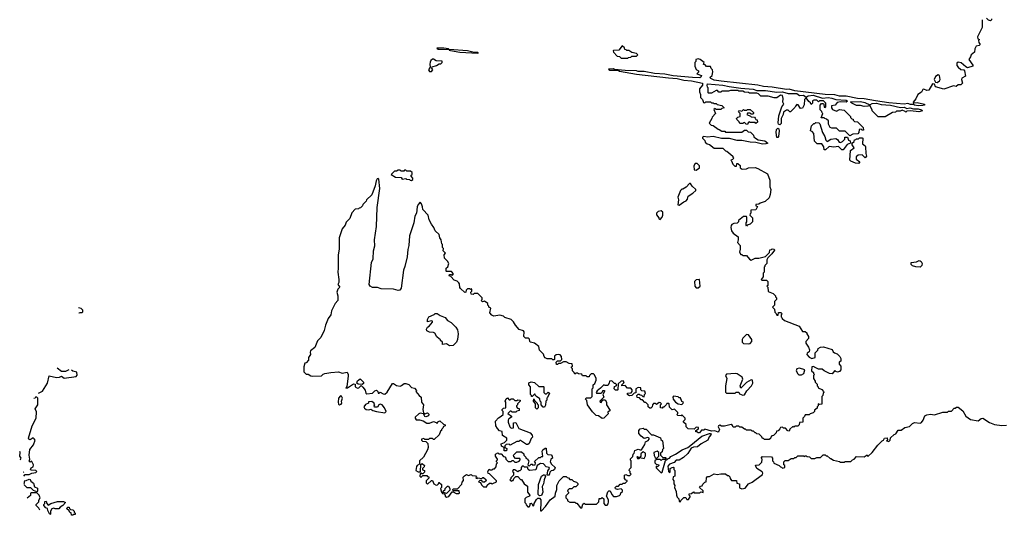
# Model space of a CAD drawing. Extents: x 2029662 to 2246637, y 225654 to 401419.
# Tile 93 of 256: x 2051166 to 2061542, y 320342 to 325565. Entities that reach past the tile are written whole.
import ezdxf

# ---------------------------------------------------------------- set-up
doc = ezdxf.new("R2010")
doc.units = 0

msp = doc.modelspace()

# ---------------------------------------------------------------- linework, layer by layer
at = {"layer": '0CON20XD'}
for points in [[(2061310, 325565), (2061307, 325483), (2061260, 325385), (2061262, 325362), (2061280, 325355), (2061270, 325345), (2061272, 325325), (2061287, 325303), (2061277, 325293), (2061244, 325286), (2061231, 325259), (2061228, 325222), (2061192, 325195), (2061187, 325173), (2061168, 325145), (2061210, 325085), (2061210, 325075), (2061155, 325058), (2061135, 325067), (2061089, 325109), (2061055, 325118), (2061042, 325108), (2061043, 325083), (2061054, 325064), (2061085, 325041), (2061115, 325038), (2061122, 325025), (2061132, 324968), (2061093, 324947), (2061090, 324935), (2061100, 324895), (2061085, 324880), (2061055, 324880), (2061035, 324860), (2061005, 324868), (2060905, 324832), (2060818, 324858), (2060806, 324886), (2060785, 324889), (2060748, 324822), (2060725, 324820), (2060695, 324833), (2060685, 324829), (2060669, 324801), (2060629, 324775), (2060609, 324731), (2060580, 324695), (2060585, 324680), (2060593, 324687), (2060625, 324691), (2060700, 324675), (2060700, 324665), (2060685, 324660), (2060635, 324658), (2060595, 324664), (2060585, 324672), (2060555, 324671), (2060525, 324683), (2060485, 324676), (2060325, 324689), (2060185, 324708), (2060065, 324731), (2059995, 324734), (2059875, 324758), (2059805, 324760), (2059755, 324772), (2059655, 324778), (2059335, 324814), (2059275, 324834), (2059245, 324829), (2059095, 324854), (2059005, 324861), (2058946, 324876), (2058558, 324918), (2058485, 324926), (2058450, 324945), (2058440, 324955), (2058462, 324978), (2058470, 325015), (2058468, 325038), (2058452, 325052), (2058445, 325070), (2058405, 325070), (2058388, 325088), (2058372, 325092), (2058380, 325115), (2058337, 325147), (2058315, 325152), (2058290, 325145), (2058290, 325125), (2058280, 325115), (2058280, 325075), (2058295, 325040), (2058320, 325025), (2058318, 325012), (2058300, 324995), (2058350, 324975), (2058345, 324960), (2058333, 324953), (2058255, 324954), (2058052, 324972), (2057965, 324990), (2057855, 324998), (2057745, 325018), (2057685, 325019), (2057665, 325026), (2057545, 325030), (2057435, 325040), (2057425, 325046), (2057370, 325045), (2057385, 325034), (2057472, 325032), (2057485, 325023), (2057665, 324992), (2058002, 324952), (2058094, 324944), (2058165, 324926), (2058245, 324921), (2058362, 324895), (2058363, 324875), (2058330, 324835), (2058330, 324805), (2058340, 324775), (2058340, 324745), (2058360, 324725), (2058372, 324692), (2058385, 324690), (2058395, 324700), (2058445, 324700), (2058455, 324690), (2058475, 324690), (2058485, 324680), (2058505, 324680), (2058515, 324670), (2058565, 324660), (2058590, 324635), (2058565, 324630), (2058555, 324620), (2058505, 324620), (2058495, 324630), (2058482, 324618), (2058500, 324575), (2058462, 324538), (2058460, 324525), (2058430, 324475), (2058452, 324452), (2058475, 324450), (2058525, 324410), (2058538, 324408), (2058565, 324390), (2058595, 324390), (2058605, 324380), (2058775, 324380), (2058805, 324400), (2058825, 324400), (2058842, 324382), (2058868, 324378), (2058898, 324348), (2058902, 324332), (2058920, 324315), (2058948, 324298), (2059018, 324288), (2059050, 324265), (2059030, 324255), (2058995, 324254), (2058925, 324271), (2058865, 324274), (2058775, 324291), (2058725, 324291), (2058645, 324311), (2058563, 324313), (2058475, 324334), (2058415, 324326), (2058377, 324333), (2058360, 324325), (2058360, 324315), (2058385, 324290), (2058390, 324275)], [(2061408, 325575), (2061407, 325563), (2061395, 325554), (2061375, 325560), (2061355, 325580)], [(2055995, 325213), (2056000, 325215), (2055995, 325218), (2055955, 325220), (2055884, 325236), (2055690, 325250), (2055685, 325257), (2055635, 325266), (2055560, 325265), (2055574, 325254), (2055690, 325250), (2055690, 325245), (2055705, 325240), (2055805, 325222), (2055995, 325213)], [(2057575, 325160), (2057582, 325168), (2057605, 325170), (2057615, 325180), (2057665, 325180), (2057680, 325195), (2057665, 325210), (2057615, 325220), (2057585, 325240), (2057565, 325240), (2057558, 325248), (2057542, 325252), (2057538, 325268), (2057515, 325290), (2057478, 325242), (2057425, 325240), (2057420, 325235), (2057422, 325222), (2057462, 325182), (2057488, 325178), (2057505, 325160), (2057575, 325160)], [(2055485, 325018), (2055505, 325020), (2055520, 325035), (2055510, 325055), (2055512, 325068), (2055557, 325083), (2055585, 325100), (2055605, 325100), (2055617, 325113), (2055618, 325128), (2055555, 325130), (2055525, 325150), (2055515, 325150), (2055500, 325135), (2055493, 325117), (2055488, 325095), (2055490, 325065), (2055473, 325035), (2055485, 325018)], [(2059915, 324340), (2059865, 324390), (2059805, 324390), (2059775, 324420), (2059725, 324420), (2059705, 324430), (2059690, 324465), (2059688, 324498), (2059668, 324518), (2059652, 324522), (2059645, 324530), (2059612, 324532), (2059630, 324575), (2059622, 324582), (2059618, 324598), (2059600, 324615), (2059600, 324665), (2059615, 324680), (2059635, 324680), (2059640, 324675), (2059642, 324642), (2059655, 324640), (2059660, 324645), (2059660, 324685), (2059635, 324708), (2059595, 324710), (2059585, 324700), (2059567, 324717), (2059535, 324718), (2059522, 324708), (2059520, 324685), (2059505, 324670), (2059498, 324688), (2059482, 324702), (2059455, 324740), (2059438, 324722), (2059432, 324668), (2059415, 324632), (2059395, 324630), (2059368, 324668), (2059355, 324670), (2059340, 324655), (2059335, 324640), (2059288, 324592), (2059282, 324592), (2059265, 324610), (2059245, 324610), (2059215, 324590), (2059210, 324565), (2059190, 324525), (2059189, 324471), (2059175, 324457), (2059163, 324463), (2059158, 324478), (2059165, 324550), (2059196, 324645), (2059217, 324675), (2059209, 324695), (2059212, 324735), (2059203, 324765), (2059185, 324770), (2059145, 324740), (2059115, 324740), (2059055, 324760), (2058975, 324760), (2058950, 324785), (2058935, 324790), (2058855, 324790), (2058847, 324797), (2058805, 324800), (2058785, 324810), (2058745, 324810), (2058735, 324820), (2058655, 324820), (2058635, 324810), (2058565, 324810), (2058555, 324800), (2058535, 324800), (2058518, 324818), (2058505, 324820), (2058455, 324790), (2058425, 324790), (2058420, 324795), (2058420, 324845), (2058413, 324853), (2058410, 324875), (2058415, 324890), (2058575, 324876), (2058642, 324862), (2058765, 324842), (2058895, 324833), (2058935, 324818), (2059025, 324820), (2059145, 324802), (2059205, 324804), (2059265, 324788), (2059355, 324788), (2059385, 324767), (2059425, 324769), (2059455, 324750), (2059475, 324762), (2059528, 324768), (2059625, 324737), (2059685, 324744), (2059725, 324738), (2059765, 324723), (2059877, 324717), (2059890, 324705), (2059875, 324697), (2059815, 324699), (2059779, 324691), (2059760, 324665), (2059722, 324658), (2059720, 324635), (2059730, 324620), (2059775, 324600), (2059805, 324620), (2059855, 324610), (2059920, 324545), (2059920, 324535), (2059935, 324520), (2059950, 324515), (2059950, 324505), (2059962, 324492), (2059995, 324490), (2060055, 324430), (2060058, 324402), (2060045, 324400), (2060035, 324410), (2060012, 324408), (2060010, 324375), (2059998, 324362), (2059945, 324360), (2059915, 324340)], [(2060835, 324904), (2060860, 324920), (2060867, 324935), (2060858, 324975), (2060845, 324982), (2060817, 324965), (2060803, 324935), (2060818, 324908), (2060835, 324904)], [(2060285, 324540), (2060212, 324542), (2060150, 324605), (2060150, 324615), (2060125, 324660), (2060105, 324652), (2060065, 324650), (2060025, 324662), (2059985, 324662), (2059934, 324684), (2059920, 324695), (2059925, 324700), (2060025, 324702), (2060072, 324692), (2060125, 324668), (2060148, 324682), (2060196, 324686), (2060245, 324671), (2060344, 324664), (2060449, 324639), (2060485, 324644), (2060515, 324628), (2060545, 324636), (2060585, 324626), (2060635, 324624), (2060670, 324615), (2060680, 324605), (2060642, 324592), (2060555, 324603), (2060515, 324600), (2060505, 324590), (2060498, 324598), (2060465, 324610), (2060445, 324600), (2060405, 324600), (2060395, 324590), (2060365, 324588), (2060285, 324540)], [(2058835, 324460), (2058822, 324462), (2058805, 324480), (2058792, 324478), (2058785, 324470), (2058755, 324470), (2058748, 324488), (2058722, 324512), (2058720, 324525), (2058732, 324538), (2058760, 324545), (2058760, 324575), (2058740, 324595), (2058752, 324608), (2058775, 324600), (2058795, 324620), (2058805, 324610), (2058825, 324610), (2058835, 324620), (2058865, 324620), (2058898, 324588), (2058900, 324575), (2058895, 324570), (2058875, 324570), (2058865, 324580), (2058835, 324580), (2058830, 324565), (2058868, 324548), (2058875, 324540), (2058908, 324538), (2058918, 324528), (2058922, 324512), (2058938, 324508), (2058940, 324485), (2058925, 324470), (2058915, 324480), (2058865, 324480), (2058855, 324490), (2058842, 324478), (2058835, 324460)], [(2059658, 324192), (2059642, 324192), (2059640, 324225), (2059618, 324258), (2059568, 324258), (2059543, 324283), (2059536, 324366), (2059518, 324388), (2059500, 324395), (2059510, 324445), (2059535, 324470), (2059545, 324470), (2059555, 324480), (2059588, 324478), (2059597, 324467), (2059627, 324375), (2059652, 324335), (2059660, 324295), (2059675, 324280), (2059713, 324307), (2059765, 324312), (2059783, 324303), (2059800, 324275), (2059815, 324272), (2059835, 324280), (2059860, 324305), (2059862, 324328), (2059888, 324328), (2059900, 324295), (2059918, 324288), (2059920, 324265), (2059885, 324250), (2059845, 324192), (2059830, 324195), (2059795, 324228), (2059745, 324222), (2059695, 324230), (2059658, 324192)], [(2059155, 324322), (2059143, 324323), (2059137, 324375), (2059141, 324409), (2059155, 324423), (2059166, 324416), (2059169, 324395), (2059163, 324335), (2059155, 324322)], [(2058390, 324275), (2058410, 324255), (2058435, 324250), (2058485, 324212), (2058575, 324210), (2058602, 324182), (2058618, 324178), (2058660, 324145), (2058680, 324125), (2058680, 324115), (2058690, 324105), (2058678, 324092), (2058660, 324085), (2058668, 324078), (2058682, 324042), (2058702, 324022), (2058718, 324022), (2058722, 324048), (2058735, 324050), (2058757, 324027), (2058760, 324005), (2058778, 323988), (2058825, 323992), (2058847, 324003), (2058915, 324007), (2058946, 323996), (2059045, 323940), (2059070, 323875), (2059070, 323805), (2059080, 323775), (2059076, 323724), (2059064, 323686), (2059022, 323648), (2058968, 323632), (2058955, 323620), (2058922, 323618), (2058922, 323602), (2058940, 323595), (2058925, 323560), (2058872, 323558), (2058870, 323525), (2058862, 323518), (2058860, 323505), (2058890, 323475), (2058890, 323435), (2058865, 323410), (2058832, 323398), (2058825, 323390), (2058820, 323395), (2058820, 323425), (2058830, 323435), (2058830, 323485), (2058825, 323490), (2058795, 323490), (2058742, 323448), (2058740, 323435), (2058728, 323422), (2058693, 323417), (2058670, 323405), (2058663, 323397), (2058660, 323375), (2058668, 323338), (2058684, 323314), (2058736, 323276), (2058738, 323245), (2058730, 323215), (2058760, 323185), (2058760, 323145), (2058750, 323115), (2058765, 323090), (2058775, 323090), (2058785, 323080), (2058825, 323080), (2058855, 323040), (2058875, 323032), (2058915, 323050), (2058955, 323052), (2059025, 323070), (2059068, 323112), (2059072, 323138), (2059088, 323142), (2059095, 323150), (2059118, 323148), (2059120, 323135), (2059092, 323098), (2059050, 323055), (2059040, 323035), (2059040, 322995), (2059020, 322975), (2059020, 322965), (2059010, 322955), (2059010, 322905), (2059000, 322895), (2059000, 322855), (2058980, 322825), (2058985, 322820), (2059035, 322818), (2059050, 322805), (2059050, 322765), (2059040, 322755), (2059050, 322745), (2059052, 322702), (2059105, 322680), (2059130, 322655), (2059130, 322645), (2059140, 322635), (2059140, 322615), (2059120, 322595), (2059120, 322555), (2059100, 322535), (2059120, 322515), (2059122, 322482), (2059138, 322468), (2059145, 322450), (2059158, 322452), (2059162, 322478), (2059188, 322478), (2059200, 322465), (2059190, 322455), (2059190, 322435), (2059198, 322428), (2059200, 322415), (2059224, 322394), (2059380, 322335), (2059415, 322280), (2059445, 322280), (2059460, 322265), (2059460, 322255), (2059477, 322227), (2059480, 322205), (2059450, 322175), (2059450, 322155), (2059478, 322115), (2059490, 322085), (2059487, 322063), (2059465, 322050), (2059462, 322035), (2059487, 322007), (2059514, 321994), (2059547, 322003), (2059550, 322055), (2059578, 322082), (2059582, 322098), (2059605, 322112), (2059635, 322117), (2059728, 322088), (2059740, 322065), (2059753, 322053), (2059780, 322045), (2059810, 322015), (2059820, 321995), (2059820, 321965), (2059800, 321955), (2059800, 321935), (2059820, 321915), (2059820, 321875), (2059805, 321858), (2059785, 321851), (2059766, 321856), (2059755, 321868), (2059727, 321833), (2059700, 321835), (2059643, 321863), (2059622, 321882), (2059585, 321882), (2059542, 321902), (2059535, 321910), (2059512, 321908), (2059510, 321865), (2059530, 321845), (2059530, 321835), (2059540, 321825), (2059530, 321815), (2059532, 321782), (2059550, 321755), (2059550, 321745), (2059570, 321725), (2059570, 321705), (2059580, 321695), (2059580, 321685), (2059618, 321668), (2059638, 321648), (2059640, 321635), (2059632, 321628), (2059630, 321605), (2059620, 321595), (2059618, 321512), (2059595, 321510), (2059582, 321518), (2059580, 321495), (2059570, 321485), (2059568, 321472), (2059542, 321448), (2059540, 321435), (2059528, 321422), (2059495, 321410), (2059485, 321400), (2059445, 321400), (2059438, 321382), (2059420, 321365), (2059418, 321322), (2059382, 321318), (2059380, 321295), (2059365, 321280), (2059335, 321280), (2059325, 321270), (2059312, 321278), (2059282, 321248), (2059275, 321230), (2059262, 321232), (2059235, 321260), (2059215, 321260), (2059205, 321270), (2059182, 321268), (2059178, 321252), (2059158, 321232), (2059142, 321228), (2059138, 321212), (2059108, 321182), (2059092, 321178), (2059080, 321165), (2059078, 321152), (2059065, 321140), (2059015, 321140), (2059005, 321150), (2058992, 321152), (2058988, 321168), (2058958, 321198), (2058935, 321200), (2058925, 321210), (2058915, 321210), (2058898, 321228), (2058885, 321230), (2058875, 321240), (2058825, 321240), (2058815, 321250), (2058805, 321250), (2058775, 321270), (2058755, 321270), (2058745, 321280), (2058715, 321280), (2058705, 321270), (2058685, 321270), (2058678, 321288), (2058665, 321300), (2058592, 321282), (2058562, 321282), (2058545, 321292), (2058530, 321285), (2058528, 321275), (2058539, 321245), (2058535, 321228), (2058525, 321218), (2058492, 321232), (2058455, 321230), (2058385, 321248), (2058375, 321240), (2058352, 321238), (2058328, 321212), (2058315, 321210), (2058305, 321220), (2058292, 321222), (2058290, 321235), (2058318, 321252), (2058318, 321268), (2058295, 321270), (2058275, 321250), (2058212, 321252), (2058190, 321275), (2058188, 321298), (2058160, 321325), (2058160, 321335), (2058178, 321352), (2058180, 321365), (2058145, 321400), (2058135, 321390), (2058102, 321392), (2058090, 321405), (2058100, 321415), (2058100, 321425), (2058065, 321460), (2058042, 321452), (2058012, 321482), (2058010, 321515), (2058005, 321520), (2057985, 321520), (2057980, 321505), (2057955, 321480), (2057945, 321480), (2057935, 321470), (2057920, 321475), (2057920, 321505), (2057930, 321515), (2057918, 321528), (2057905, 321530), (2057875, 321510), (2057865, 321520), (2057845, 321520), (2057833, 321507), (2057830, 321485), (2057818, 321472), (2057805, 321470), (2057790, 321485), (2057790, 321505), (2057765, 321530), (2057752, 321532), (2057728, 321558), (2057715, 321560), (2057698, 321578), (2057672, 321582), (2057670, 321605), (2057682, 321618), (2057695, 321620), (2057705, 321610), (2057718, 321608), (2057732, 321592), (2057745, 321590), (2057750, 321615), (2057760, 321625), (2057755, 321650), (2057722, 321652), (2057710, 321665), (2057710, 321685), (2057685, 321690), (2057660, 321675), (2057658, 321632), (2057642, 321628), (2057617, 321603), (2057592, 321602), (2057575, 321610), (2057570, 321615), (2057572, 321628), (2057608, 321632), (2057620, 321645), (2057620, 321665), (2057605, 321680), (2057572, 321682), (2057545, 321710), (2057510, 321705), (2057510, 321715), (2057537, 321743), (2057525, 321758), (2057503, 321757), (2057472, 321728), (2057470, 321665), (2057465, 321660), (2057445, 321660), (2057430, 321675), (2057435, 321700), (2057450, 321705), (2057458, 321718), (2057445, 321730), (2057435, 321730), (2057405, 321760), (2057380, 321755), (2057377, 321733), (2057365, 321710), (2057335, 321710), (2057322, 321718), (2057288, 321682), (2057250, 321655), (2057240, 321635), (2057245, 321630), (2057292, 321628), (2057308, 321642), (2057312, 321658), (2057328, 321658), (2057330, 321645), (2057310, 321615), (2057320, 321585), (2057278, 321545), (2057284, 321534), (2057295, 321530), (2057312, 321558), (2057335, 321560), (2057350, 321535), (2057350, 321505), (2057390, 321445), (2057362, 321428), (2057368, 321412), (2057320, 321365), (2057303, 321363), (2057265, 321390), (2057242, 321392), (2057202, 321432), (2057150, 321505), (2057142, 321552), (2057130, 321565), (2057135, 321580), (2057185, 321580), (2057200, 321595), (2057200, 321675), (2057210, 321685), (2057210, 321715), (2057228, 321732), (2057242, 321765), (2057242, 321782), (2057223, 321823), (2057212, 321832), (2057188, 321832), (2057170, 321815), (2057168, 321802), (2057145, 321800), (2057135, 321810), (2057095, 321810), (2057088, 321828), (2057053, 321833), (2057045, 321840), (2057025, 321840), (2057015, 321830), (2057008, 321848), (2056990, 321865), (2056990, 321885), (2056980, 321895), (2056980, 321905), (2056990, 321915), (2056988, 321938), (2056955, 321940), (2056925, 321960), (2056895, 321960), (2056865, 321940), (2056845, 321940), (2056835, 321930), (2056822, 321932), (2056820, 321955), (2056832, 321968), (2056865, 321970), (2056878, 321985)], [(2060005, 324050), (2059973, 324053), (2059923, 324073), (2059913, 324083), (2059920, 324185), (2059960, 324215), (2059940, 324245), (2059940, 324265), (2059958, 324282), (2059962, 324298), (2059978, 324302), (2059985, 324310), (2060005, 324310), (2060015, 324320), (2060045, 324320), (2060050, 324315), (2060048, 324258), (2060077, 324237), (2060080, 324225), (2060082, 324155), (2060090, 324125), (2060075, 324110), (2060045, 324140), (2060002, 324138), (2059982, 324118), (2059980, 324095), (2060018, 324068), (2060005, 324050)], [(2055295, 323870), (2055308, 323882), (2055310, 323895), (2055290, 323915), (2055290, 323925), (2055300, 323935), (2055300, 323955), (2055285, 323970), (2055245, 323970), (2055235, 323980), (2055222, 323978), (2055215, 323970), (2055185, 323970), (2055175, 323980), (2055155, 323980), (2055135, 323970), (2055115, 323970), (2055080, 323935), (2055125, 323904), (2055185, 323900), (2055195, 323883), (2055235, 323890), (2055243, 323883), (2055275, 323880), (2055282, 323872), (2055295, 323870)], [(2058295, 323980), (2058330, 324005), (2058330, 324025), (2058305, 324050), (2058285, 324050), (2058270, 324025), (2058272, 323982), (2058295, 323980)], [(2056878, 321985), (2056877, 322017), (2056862, 322032), (2056845, 322038), (2056818, 322032), (2056802, 322018), (2056800, 321985), (2056795, 321980), (2056785, 321980), (2056775, 321990), (2056725, 321990), (2056705, 322002), (2056692, 322015), (2056685, 322040), (2056642, 322082), (2056635, 322120), (2056590, 322155), (2056550, 322165), (2056540, 322175), (2056537, 322197), (2056528, 322208), (2056495, 322210), (2056480, 322225), (2056482, 322275), (2056476, 322286), (2056431, 322301), (2056390, 322345), (2056371, 322381), (2056346, 322406), (2056278, 322428), (2056265, 322440), (2056225, 322450), (2056162, 322442), (2056142, 322452), (2056120, 322475), (2056130, 322525), (2056110, 322535), (2056110, 322545), (2056100, 322555), (2056100, 322575), (2056065, 322600), (2056042, 322592), (2056030, 322605), (2056040, 322615), (2056040, 322635), (2055995, 322680), (2055955, 322680), (2055945, 322670), (2055923, 322673), (2055920, 322695), (2055930, 322705), (2055930, 322725), (2055923, 322727), (2055915, 322720), (2055905, 322730), (2055885, 322730), (2055870, 322715), (2055868, 322692), (2055855, 322690), (2055812, 322732), (2055803, 322743), (2055802, 322782), (2055793, 322793), (2055775, 322810), (2055745, 322820), (2055708, 322858), (2055690, 322865), (2055695, 322880), (2055715, 322880), (2055725, 322870), (2055738, 322888), (2055715, 322910), (2055665, 322910), (2055660, 322915), (2055660, 322945), (2055678, 322962), (2055688, 322995), (2055675, 323020), (2055643, 323053), (2055640, 323085), (2055652, 323105), (2055628, 323128), (2055632, 323155), (2055620, 323165), (2055620, 323195), (2055613, 323203), (2055608, 323245), (2055592, 323265), (2055585, 323300), (2055545, 323340), (2055530, 323375), (2055505, 323410), (2055482, 323455), (2055470, 323505), (2055413, 323563), (2055412, 323592), (2055400, 323625), (2055385, 323640), (2055365, 323618), (2055355, 323592), (2055346, 323526), (2055331, 323495), (2055318, 323425), (2055273, 323287), (2055267, 323185), (2055256, 323144), (2055248, 323065), (2055226, 322964), (2055212, 322925), (2055186, 322735), (2055172, 322715), (2055155, 322712), (2055104, 322724), (2054975, 322730), (2054935, 322743), (2054885, 322744), (2054859, 322755), (2054848, 322775), (2054873, 323005), (2054890, 323045), (2054895, 323130), (2054907, 323183), (2054904, 323246), (2054925, 323385), (2054934, 323585), (2054961, 323785), (2054950, 323885), (2054945, 323890), (2054934, 323886), (2054922, 323865), (2054912, 323815), (2054875, 323720), (2054822, 323668), (2054818, 323652), (2054782, 323618), (2054778, 323602), (2054758, 323582), (2054742, 323578), (2054735, 323570), (2054702, 323568), (2054665, 323530), (2054645, 323470), (2054605, 323430), (2054595, 323400), (2054565, 323360), (2054532, 323265), (2054532, 323145), (2054523, 323085), (2054522, 322945), (2054517, 322905), (2054528, 322825), (2054528, 322795), (2054520, 322775), (2054538, 322745), (2054518, 322725), (2054508, 322695), (2054519, 322655), (2054518, 322605), (2054492, 322575), (2054453, 322495), (2054443, 322455), (2054418, 322415), (2054388, 322345), (2054375, 322290), (2054338, 322215), (2054305, 322180), (2054275, 322110), (2054230, 322075), (2054228, 322062), (2054230, 322035), (2054210, 322005), (2054210, 321975), (2054185, 321950), (2054170, 321945), (2054160, 321905), (2054160, 321855), (2054185, 321830), (2054205, 321830), (2054235, 321810), (2054248, 321808), (2054345, 321810), (2054365, 321830), (2054383, 321837), (2054445, 321848), (2054525, 321852), (2054565, 321838), (2054615, 321850), (2054627, 321827), (2054627, 321807), (2054612, 321698), (2054602, 321682), (2054620, 321685), (2054685, 321728), (2054700, 321725), (2054700, 321695), (2054725, 321680), (2054740, 321685), (2054765, 321710), (2054783, 321693), (2054805, 321660), (2054815, 321630), (2054825, 321622), (2054882, 321628), (2054910, 321655), (2054925, 321660), (2054940, 321645), (2054945, 321630), (2054955, 321630), (2054965, 321640), (2054995, 321622), (2055015, 321620), (2055040, 321640), (2055095, 321730), (2055105, 321730), (2055138, 321708), (2055174, 321704), (2055191, 321709), (2055218, 321732), (2055235, 321732), (2055265, 321720), (2055295, 321688), (2055325, 321680), (2055348, 321658), (2055340, 321645), (2055374, 321604), (2055397, 321587), (2055399, 321535), (2055422, 321505), (2055414, 321455), (2055420, 321420), (2055435, 321412), (2055465, 321422), (2055477, 321407), (2055475, 321390), (2055445, 321380), (2055435, 321382), (2055422, 321412), (2055385, 321419), (2055371, 321410), (2055334, 321376), (2055334, 321365), (2055345, 321348), (2055378, 321348), (2055417, 321337), (2055455, 321312), (2055485, 321312), (2055525, 321330), (2055555, 321320), (2055565, 321310), (2055572, 321328), (2055595, 321338), (2055632, 321302), (2055650, 321295), (2055650, 321285), (2055632, 321278), (2055625, 321260), (2055610, 321245), (2055610, 321235), (2055602, 321228), (2055585, 321190), (2055535, 321140), (2055525, 321140), (2055515, 321150), (2055485, 321150), (2055475, 321140), (2055435, 321140), (2055425, 321150), (2055400, 321145), (2055400, 321135), (2055412, 321122), (2055445, 321120), (2055468, 321098), (2055470, 321055), (2055465, 321030), (2055422, 320955), (2055380, 320915), (2055378, 320882), (2055354, 320866), (2055348, 320855), (2055340, 320815), (2055365, 320800), (2055385, 320800), (2055390, 320805), (2055392, 320878), (2055407, 320887), (2055430, 320865), (2055428, 320852), (2055410, 320835), (2055412, 320822), (2055430, 320815), (2055430, 320795), (2055415, 320780), (2055405, 320780), (2055395, 320790), (2055385, 320780), (2055382, 320755), (2055392, 320742), (2055398, 320742), (2055415, 320760), (2055455, 320760), (2055465, 320750), (2055478, 320748), (2055478, 320732), (2055450, 320705), (2055450, 320685), (2055465, 320670), (2055505, 320710), (2055515, 320710), (2055530, 320675), (2055555, 320660), (2055568, 320662), (2055580, 320675), (2055582, 320688), (2055588, 320688), (2055610, 320665), (2055610, 320635), (2055602, 320625), (2055610, 320585), (2055622, 320572), (2055638, 320568), (2055650, 320555), (2055650, 320545), (2055665, 320532), (2055689, 320541), (2055725, 320590), (2055735, 320590), (2055765, 320570), (2055795, 320570), (2055800, 320575), (2055798, 320598), (2055735, 320600), (2055730, 320615), (2055735, 320620), (2055778, 320622), (2055825, 320670), (2055828, 320692), (2055842, 320708), (2055840, 320745), (2055853, 320757), (2055875, 320770), (2055895, 320762), (2055925, 320770), (2055935, 320760), (2055968, 320758), (2055980, 320745), (2055972, 320732), (2055985, 320730), (2055992, 320738), (2056035, 320730), (2056045, 320740), (2056055, 320740), (2056078, 320718), (2056080, 320705), (2056065, 320690), (2056042, 320692), (2056035, 320710), (2056015, 320710), (2056000, 320695), (2056018, 320688), (2056030, 320675), (2056032, 320662), (2056055, 320640), (2056088, 320642), (2056092, 320658), (2056115, 320680), (2056135, 320680), (2056145, 320670), (2056152, 320678), (2056190, 320695), (2056190, 320705), (2056118, 320778), (2056102, 320782), (2056100, 320805), (2056112, 320828), (2056125, 320820), (2056145, 320820), (2056155, 320830), (2056168, 320832), (2056188, 320852), (2056190, 320885), (2056200, 320895), (2056190, 320905), (2056190, 320915), (2056200, 320925), (2056200, 320935), (2056180, 320965), (2056180, 320985), (2056205, 321000), (2056215, 320990), (2056238, 320988), (2056265, 320960), (2056278, 320958), (2056290, 320945), (2056290, 320935), (2056315, 320910), (2056345, 320910), (2056355, 320920), (2056365, 320920), (2056385, 320900), (2056405, 320900), (2056428, 320912), (2056440, 320925), (2056440, 320935), (2056435, 320940), (2056392, 320942), (2056372, 320962), (2056370, 320975), (2056405, 321010), (2056455, 321010), (2056478, 320988), (2056480, 320975), (2056500, 320955), (2056500, 320945), (2056520, 320935), (2056520, 320925), (2056530, 320915), (2056522, 320872), (2056535, 320860), (2056555, 320880), (2056565, 320880), (2056575, 320870), (2056598, 320872), (2056600, 320895), (2056592, 320908), (2056635, 320950), (2056655, 320950), (2056665, 320960), (2056678, 320962), (2056673, 321017), (2056680, 321030), (2056705, 321050), (2056715, 321050), (2056716, 320996), (2056733, 320983), (2056768, 320978), (2056778, 320965), (2056780, 320945), (2056762, 320935), (2056757, 320905), (2056771, 320881), (2056807, 320847), (2056800, 320825), (2056787, 320813), (2056765, 320812), (2056753, 320795), (2056747, 320763), (2056723, 320763), (2056731, 320809), (2056750, 320835), (2056747, 320847), (2056715, 320852), (2056685, 320883), (2056655, 320888), (2056620, 320865), (2056605, 320822), (2056537, 320813)], [(2058115, 323610), (2058164, 323646), (2058188, 323655), (2058202, 323675), (2058210, 323705), (2058260, 323735), (2058290, 323765), (2058290, 323775), (2058251, 323811), (2058235, 323840), (2058225, 323840), (2058189, 323801), (2058155, 323780), (2058145, 323780), (2058130, 323765), (2058100, 323695), (2058108, 323665), (2058100, 323615), (2058115, 323610)], [(2057915, 323460), (2057937, 323483), (2057942, 323505), (2057942, 323535), (2057925, 323552), (2057895, 323542), (2057878, 323525), (2057878, 323508), (2057900, 323475), (2057900, 323465), (2057915, 323460)], [(2060655, 322958), (2060611, 322961), (2060575, 322972), (2060560, 322985), (2060560, 323005), (2060615, 323013), (2060645, 323028), (2060655, 323023), (2060667, 323015), (2060677, 322995), (2060672, 322975), (2060655, 322958)], [(2058315, 322740), (2058338, 322755), (2058330, 322825), (2058325, 322828), (2058295, 322822), (2058278, 322805), (2058280, 322755), (2058295, 322740), (2058315, 322740)], [(2051791, 322471), (2051795, 322480), (2051825, 322480), (2051830, 322485), (2051830, 322505), (2051815, 322520), (2051787, 322528)], [(2055695, 322128), (2055665, 322150), (2055623, 322143), (2055620, 322165), (2055600, 322185), (2055600, 322195), (2055585, 322200), (2055562, 322222), (2055540, 322260), (2055525, 322269), (2055485, 322270), (2055458, 322285), (2055452, 322305), (2055462, 322325), (2055480, 322335), (2055517, 322377), (2055516, 322386), (2055505, 322392), (2055462, 322382), (2055462, 322405), (2055477, 322433), (2055535, 322458), (2055545, 322468), (2055565, 322468), (2055596, 322446), (2055650, 322425), (2055674, 322394), (2055713, 322373), (2055762, 322325), (2055778, 322295), (2055787, 322255), (2055780, 322195), (2055768, 322165), (2055735, 322132), (2055695, 322128)], [(2058845, 322148), (2058865, 322152), (2058882, 322175), (2058882, 322195), (2058845, 322242), (2058825, 322247), (2058785, 322210), (2058778, 322195), (2058778, 322168), (2058795, 322152), (2058845, 322148)], [(2051365, 321630), (2051405, 321651), (2051458, 321735), (2051475, 321810), (2051555, 321794), (2051585, 321798), (2051605, 321808), (2051635, 321787), (2051760, 321805), (2051772, 321818), (2051769, 321849), (2051725, 321862), (2051712, 321872)], [(2051683, 321875), (2051648, 321858), (2051608, 321858), (2051561, 321892)], [(2059405, 321822), (2059428, 321835), (2059440, 321875), (2059385, 321892), (2059356, 321884), (2059348, 321865), (2059365, 321832), (2059375, 321822), (2059405, 321822)], [(2054775, 321720), (2054732, 321722), (2054720, 321735), (2054725, 321760), (2054755, 321780), (2054790, 321745), (2054788, 321732), (2054775, 321720)], [(2058785, 321608), (2058805, 321610), (2058828, 321655), (2058878, 321705), (2058892, 321735), (2058890, 321765), (2058875, 321768), (2058825, 321740), (2058765, 321680), (2058760, 321705), (2058788, 321775), (2058779, 321799), (2058725, 321832), (2058706, 321836), (2058615, 321830), (2058602, 321815), (2058618, 321785), (2058602, 321705), (2058605, 321640), (2058615, 321630), (2058705, 321630), (2058715, 321640), (2058745, 321640), (2058753, 321623), (2058785, 321608)], [(2056695, 321480), (2056682, 321482), (2056660, 321505), (2056660, 321535), (2056650, 321545), (2056648, 321568), (2056612, 321592), (2056600, 321605), (2056598, 321618), (2056592, 321618), (2056568, 321592), (2056560, 321595), (2056560, 321605), (2056550, 321615), (2056550, 321695), (2056530, 321715), (2056532, 321738), (2056555, 321748), (2056592, 321742), (2056635, 321700), (2056685, 321700), (2056690, 321695), (2056690, 321635), (2056702, 321622), (2056718, 321622), (2056735, 321640), (2056748, 321628), (2056728, 321582), (2056720, 321575), (2056720, 321555), (2056710, 321545), (2056707, 321503), (2056695, 321480)], [(2051208, 320754), (2051225, 320771), (2051265, 320772), (2051295, 320787), (2051335, 320792), (2051346, 320805), (2051335, 320814), (2051287, 320817), (2051278, 320825), (2051285, 320842), (2051307, 320853), (2051312, 320875), (2051295, 320910), (2051285, 320912), (2051275, 320902), (2051264, 320914), (2051273, 320935), (2051266, 320975), (2051273, 321035), (2051312, 321085), (2051327, 321135), (2051319, 321149), (2051307, 321157), (2051275, 321138), (2051262, 321145), (2051260, 321155), (2051296, 321285), (2051338, 321365), (2051342, 321432), (2051328, 321465), (2051357, 321505), (2051358, 321575), (2051348, 321588), (2051335, 321590), (2051330, 321575), (2051315, 321573)], [(2054535, 321507), (2054555, 321514), (2054562, 321525), (2054558, 321545), (2054568, 321575), (2054558, 321598), (2054545, 321600), (2054524, 321575), (2054521, 321535), (2054524, 321514), (2054535, 321507)], [(2056295, 321020), (2056272, 321022), (2056270, 321055), (2056242, 321072), (2056240, 321095), (2056275, 321110), (2056300, 321135), (2056300, 321155), (2056252, 321182), (2056250, 321225), (2056222, 321232), (2056200, 321255), (2056183, 321283), (2056180, 321335), (2056211, 321369), (2056240, 321385), (2056260, 321405), (2056260, 321435), (2056250, 321445), (2056250, 321455), (2056265, 321470), (2056290, 321475), (2056290, 321535), (2056282, 321545), (2056292, 321568), (2056305, 321580), (2056325, 321560), (2056335, 321560), (2056345, 321570), (2056365, 321570), (2056385, 321550), (2056405, 321550), (2056415, 321560), (2056440, 321555), (2056440, 321545), (2056412, 321518), (2056410, 321505), (2056400, 321495), (2056400, 321485), (2056412, 321472), (2056428, 321468), (2056430, 321445), (2056405, 321440), (2056395, 321430), (2056355, 321430), (2056345, 321440), (2056335, 321440), (2056310, 321415), (2056350, 321385), (2056350, 321375), (2056322, 321358), (2056312, 321345), (2056312, 321325), (2056330, 321275), (2056345, 321260), (2056368, 321262), (2056370, 321315), (2056395, 321320), (2056427, 321257), (2056545, 321210), (2056568, 321188), (2056570, 321165), (2056555, 321150), (2056535, 321100), (2056522, 321088), (2056508, 321088), (2056445, 321130), (2056435, 321130), (2056425, 321120), (2056405, 321120), (2056335, 321080), (2056325, 321090), (2056292, 321088), (2056280, 321075), (2056280, 321055), (2056300, 321045), (2056295, 321020)], [(2056615, 321460), (2056600, 321475), (2056600, 321515), (2056580, 321545), (2056585, 321570), (2056592, 321552), (2056620, 321525), (2056620, 321515), (2056630, 321505), (2056630, 321475), (2056615, 321460)], [(2058145, 321510), (2058158, 321522), (2058160, 321535), (2058145, 321540), (2058128, 321578), (2058115, 321580), (2058105, 321590), (2058054, 321596), (2058048, 321585), (2058053, 321565), (2058078, 321535), (2058105, 321516), (2058145, 321510)], [(2055015, 321423), (2055028, 321435), (2055011, 321475), (2054986, 321506), (2054965, 321512), (2054950, 321505), (2054935, 321480), (2054905, 321480), (2054900, 321495), (2054910, 321505), (2054900, 321515), (2054900, 321525), (2054875, 321540), (2054842, 321538), (2054840, 321525), (2054810, 321510), (2054792, 321485), (2054800, 321470), (2054816, 321456), (2054845, 321452), (2054865, 321460), (2054888, 321445), (2054925, 321434), (2055015, 321423)], [(2056537, 320813), (2056523, 320823), (2056518, 320848), (2056485, 320850), (2056475, 320860), (2056462, 320858), (2056450, 320845), (2056450, 320825), (2056438, 320812), (2056425, 320810), (2056415, 320800), (2056385, 320820), (2056365, 320820), (2056360, 320805), (2056370, 320795), (2056370, 320765), (2056342, 320738), (2056340, 320725), (2056330, 320715), (2056345, 320700), (2056355, 320710), (2056365, 320710), (2056372, 320728), (2056395, 320750), (2056415, 320750), (2056445, 320720), (2056455, 320720), (2056482, 320672), (2056518, 320648), (2056518, 320585), (2056540, 320555), (2056538, 320542), (2056502, 320528), (2056490, 320515), (2056490, 320475), (2056500, 320465), (2056502, 320452), (2056522, 320432), (2056535, 320430), (2056550, 320455), (2056540, 320465), (2056555, 320470), (2056570, 320455), (2056570, 320445), (2056585, 320440), (2056587, 320465), (2056611, 320509), (2056625, 320522), (2056644, 320524), (2056657, 320505), (2056659, 320485), (2056655, 320390), (2056665, 320390), (2056708, 320435), (2056757, 320503), (2056810, 320545), (2056812, 320575), (2056828, 320615), (2056828, 320655), (2056852, 320705), (2056895, 320750), (2056925, 320750), (2056935, 320740), (2056948, 320738), (2056965, 320720), (2056985, 320720), (2057002, 320702), (2057035, 320690), (2057048, 320678), (2057048, 320662), (2057028, 320642), (2057005, 320640), (2056985, 320620), (2056955, 320620), (2056942, 320608), (2056940, 320595), (2056950, 320585), (2056950, 320575), (2056922, 320548), (2056920, 320525), (2056938, 320508), (2056940, 320495), (2056965, 320480), (2057015, 320480), (2057025, 320470), (2057038, 320468), (2057075, 320420), (2057088, 320422), (2057102, 320458), (2057115, 320470), (2057125, 320460), (2057245, 320460), (2057270, 320485), (2057272, 320518), (2057295, 320520), (2057305, 320530), (2057320, 320515), (2057320, 320465), (2057335, 320450), (2057355, 320450), (2057367, 320463), (2057372, 320485), (2057372, 320505), (2057348, 320545), (2057365, 320590), (2057375, 320600), (2057388, 320598), (2057405, 320560), (2057425, 320540), (2057455, 320540), (2057485, 320550), (2057498, 320562), (2057502, 320578), (2057518, 320592), (2057520, 320605), (2057505, 320620), (2057465, 320612), (2057445, 320620), (2057440, 320635), (2057455, 320650), (2057475, 320650), (2057495, 320670), (2057515, 320670), (2057525, 320680), (2057548, 320682), (2057568, 320702), (2057568, 320708), (2057552, 320712), (2057538, 320728), (2057540, 320765), (2057555, 320770), (2057575, 320760), (2057595, 320760), (2057610, 320775), (2057600, 320785), (2057600, 320805), (2057590, 320815), (2057592, 320828), (2057610, 320845), (2057610, 320915), (2057603, 320923), (2057603, 320937), (2057628, 320962), (2057630, 320985), (2057640, 320995), (2057650, 321025), (2057685, 321040), (2057705, 321030), (2057718, 321032), (2057752, 321088), (2057760, 321115), (2057789, 321131), (2057798, 321145), (2057798, 321155), (2057785, 321162), (2057745, 321150), (2057714, 321174), (2057690, 321205), (2057690, 321235), (2057705, 321252), (2057735, 321260), (2057745, 321250), (2057768, 321248), (2057825, 321190), (2057845, 321190), (2057918, 321158), (2057922, 321142), (2057940, 321125), (2057950, 321045), (2057940, 321035), (2057938, 321012), (2057920, 320995), (2057920, 320975), (2057945, 320950), (2057975, 320950), (2057980, 320945), (2057965, 320930), (2057935, 320930), (2057925, 320920), (2057915, 320930), (2057875, 320930), (2057860, 320915), (2057860, 320895), (2057872, 320882), (2057900, 320875), (2057900, 320865), (2057888, 320852), (2057872, 320858), (2057872, 320842), (2057925, 320790), (2057935, 320797), (2057945, 320820), (2057972, 320918), (2057992, 320938), (2058015, 320943), (2058027, 320963), (2058078, 320985), (2058148, 321032), (2058208, 321055), (2058238, 321082), (2058356, 321174), (2058435, 321203), (2058445, 321203), (2058453, 321195), (2058431, 321169), (2058418, 321132), (2058347, 321095), (2058307, 321063), (2058265, 321061), (2058241, 321049), (2058208, 320992), (2058160, 320950), (2058115, 320924), (2058085, 320922), (2058062, 320898), (2058015, 320881), (2057995, 320860), (2058003, 320805), (2058015, 320792), (2058020, 320795), (2058020, 320835), (2058043, 320847), (2058055, 320850), (2058060, 320845), (2058060, 320825), (2058070, 320815), (2058070, 320755), (2058052, 320748), (2058048, 320718), (2058060, 320705), (2058058, 320675), (2058070, 320655), (2058067, 320633), (2058083, 320593), (2058088, 320555), (2058095, 320533), (2058112, 320515), (2058115, 320490), (2058125, 320480), (2058132, 320498), (2058165, 320530), (2058185, 320530), (2058195, 320510), (2058215, 320510), (2058230, 320535), (2058230, 320545), (2058220, 320555), (2058222, 320568), (2058245, 320570), (2058265, 320590), (2058275, 320580), (2058335, 320580), (2058345, 320590), (2058368, 320582), (2058368, 320598), (2058330, 320635), (2058342, 320648), (2058358, 320652), (2058365, 320670), (2058385, 320690), (2058400, 320695), (2058403, 320737), (2058415, 320750), (2058435, 320750), (2058485, 320778), (2058515, 320770), (2058555, 320780), (2058605, 320780), (2058625, 320760), (2058635, 320760), (2058648, 320748), (2058652, 320728), (2058668, 320708), (2058718, 320708), (2058722, 320682), (2058750, 320675), (2058752, 320632), (2058775, 320622), (2058811, 320629), (2058847, 320673), (2058885, 320692), (2058995, 320770), (2058998, 320785), (2058989, 320799), (2058934, 320834), (2058920, 320865), (2058925, 320870), (2058958, 320872), (2058988, 320902), (2058990, 320935), (2058980, 320945), (2058995, 320960), (2059088, 320958), (2059100, 320945), (2059100, 320915), (2059110, 320905), (2059112, 320892), (2059168, 320868), (2059182, 320852), (2059195, 320850), (2059205, 320840), (2059230, 320845), (2059230, 320865), (2059220, 320875), (2059220, 320905), (2059232, 320918), (2059265, 320920), (2059295, 320940), (2059325, 320940), (2059335, 320950), (2059348, 320952), (2059365, 320970), (2059425, 320970), (2059435, 320960), (2059445, 320970), (2059455, 320970), (2059465, 320960), (2059488, 320958), (2059505, 320940), (2059545, 320940), (2059565, 320950), (2059605, 320950), (2059632, 320978), (2059655, 320980), (2059665, 320970), (2059675, 320970), (2059705, 320940), (2059715, 320940), (2059743, 320923), (2059805, 320910), (2059815, 320900), (2059855, 320900), (2059865, 320910), (2059925, 320910), (2059942, 320928), (2059958, 320932), (2059985, 320960), (2060065, 320958), (2060095, 320980), (2060105, 320960), (2060150, 321005), (2060208, 321082), (2060255, 321128), (2060268, 321132), (2060280, 321155), (2060308, 321158), (2060310, 321135), (2060300, 321125), (2060325, 321120), (2060340, 321135), (2060342, 321158), (2060380, 321195), (2060398, 321202), (2060425, 321238), (2060455, 321238), (2060495, 321268), (2060542, 321278), (2060575, 321310), (2060595, 321320), (2060655, 321312), (2060669, 321321), (2060688, 321345), (2060705, 321390), (2060725, 321400), (2060765, 321408), (2060805, 321402), (2060895, 321428), (2060945, 321430), (2060955, 321440), (2060985, 321440), (2061015, 321470), (2061025, 321470), (2061038, 321482), (2061055, 321482), (2061105, 321443), (2061138, 321388), (2061185, 321350), (2061265, 321336), (2061298, 321362), (2061315, 321366), (2061385, 321318), (2061438, 321298), (2061515, 321288), (2061565, 321290)], [(2051166, 320934), (2051175, 320930), (2051180, 320945), (2051168, 320965), (2051172, 321005), (2051167, 321014)], [(2057745, 320940), (2057762, 320968), (2057760, 320995), (2057735, 321010), (2057712, 320988), (2057710, 320965), (2057700, 320950), (2057685, 320950), (2057675, 320960), (2057670, 320955), (2057675, 320940), (2057695, 320940), (2057700, 320950), (2057745, 320940)], [(2057875, 320940), (2057900, 320965), (2057900, 321005), (2057885, 321018), (2057850, 321005), (2057853, 320973), (2057862, 320952), (2057875, 320940)], [(2051206, 320794), (2051208, 320795), (2051206, 320796)], [(2056645, 320546), (2056631, 320561), (2056632, 320668), (2056665, 320753), (2056685, 320767), (2056695, 320767), (2056708, 320755), (2056692, 320715), (2056687, 320673), (2056672, 320645), (2056678, 320585), (2056665, 320551), (2056645, 320546)], [(2051212, 320705), (2051235, 320708), (2051265, 320722), (2051275, 320720), (2051282, 320702), (2051312, 320682), (2051321, 320641), (2051355, 320628), (2051355, 320600), (2051345, 320590), (2051312, 320602), (2051282, 320632), (2051245, 320632), (2051212, 320663)], [(2051212, 320671), (2051218, 320685), (2051218, 320698), (2051212, 320703)], [(2055665, 320570), (2055632, 320582), (2055630, 320595), (2055648, 320612), (2055650, 320625), (2055675, 320650), (2055685, 320650), (2055700, 320625), (2055700, 320605), (2055665, 320570)], [(2051377, 320395), (2051368, 320418), (2051340, 320445), (2051340, 320455), (2051367, 320483), (2051368, 320502), (2051382, 320525), (2051372, 320555), (2051345, 320580), (2051285, 320578), (2051280, 320575), (2051278, 320552), (2051246, 320522)], [(2051485, 320350), (2051463, 320393), (2051460, 320415), (2051442, 320422), (2051420, 320445), (2051420, 320455), (2051430, 320465), (2051432, 320488), (2051445, 320490), (2051450, 320465), (2051465, 320450), (2051494, 320466), (2051565, 320486), (2051626, 320486), (2051650, 320475), (2051620, 320445), (2051591, 320429), (2051579, 320411), (2051541, 320411), (2051525, 320418), (2051505, 320410), (2051490, 320385), (2051490, 320355), (2051485, 320350)], [(2051712, 320342), (2051708, 320368), (2051695, 320370), (2051688, 320388), (2051660, 320415), (2051672, 320428), (2051688, 320428), (2051690, 320415), (2051702, 320402), (2051725, 320398), (2051740, 320385), (2051740, 320375), (2051750, 320365), (2051750, 320350), (2051735, 320350), (2051725, 320342), (2051712, 320342)]]:
    msp.add_lwpolyline(points, dxfattribs=at)

doc.saveas('drawing.dxf')
